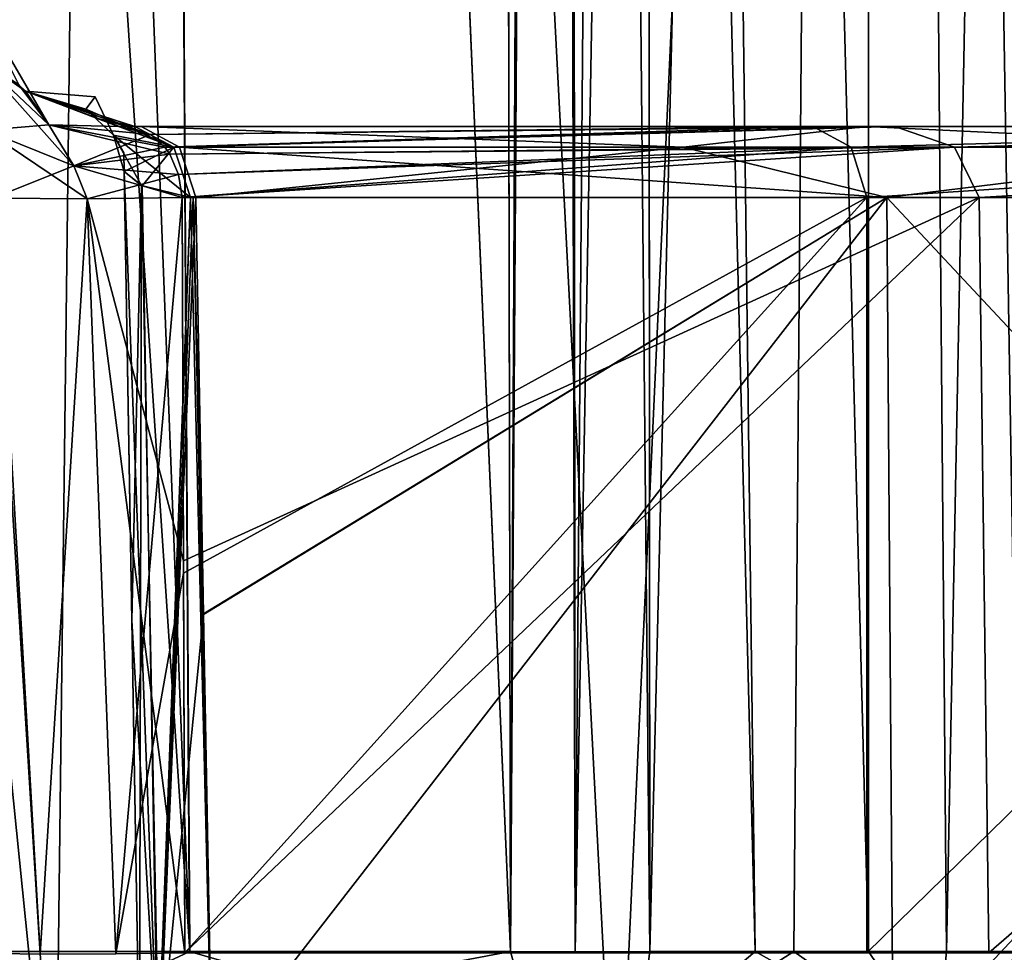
# Model space of a CAD drawing. Header units: millimetres. Extents: x -52 to 52, y -69 to 25.
# Tile 3 of 109: x -27 to -20, y -65 to -59. Entities that reach past the tile are written whole.
import ezdxf

# ---------------------------------------------------------------- set-up
doc = ezdxf.new("R2010")
doc.units = ezdxf.units.MM
doc.header["$LTSCALE"] = 65.185185
for name, color, linetype in [('164', 7, 'CONTINUOUS'), ('165', 7, 'CONTINUOUS'), ('166', 7, 'CONTINUOUS'), ('169', 7, 'CONTINUOUS'), ('170', 7, 'CONTINUOUS'), ('171', 7, 'CONTINUOUS'), ('172', 7, 'CONTINUOUS'), ('173', 7, 'CONTINUOUS'), ('174', 7, 'CONTINUOUS'), ('180', 7, 'CONTINUOUS'), ('189', 7, 'CONTINUOUS'), ('196', 7, 'CONTINUOUS'), ('201', 7, 'CONTINUOUS'), ('206', 7, 'CONTINUOUS'), ('207', 7, 'CONTINUOUS'), ('240', 7, 'CONTINUOUS'), ('241', 7, 'CONTINUOUS'), ('242', 7, 'CONTINUOUS'), ('243', 7, 'CONTINUOUS'), ('247', 7, 'CONTINUOUS'), ('248', 7, 'CONTINUOUS'), ('252', 7, 'CONTINUOUS'), ('253', 7, 'CONTINUOUS'), ('254', 7, 'CONTINUOUS'), ('308', 7, 'CONTINUOUS'), ('309', 7, 'CONTINUOUS'), ('310', 7, 'CONTINUOUS'), ('314', 7, 'CONTINUOUS'), ('327', 7, 'CONTINUOUS'), ('337', 7, 'CONTINUOUS'), ('340', 7, 'CONTINUOUS')]:
    doc.layers.add(name, color=color, linetype=linetype)

msp = doc.modelspace()

# ---------------------------------------------------------------- linework, layer by layer
at = {"layer": '164', "color": 253, "linetype": 'Continuous', "true_color": 0x999999}
for points in [[(-30.34, -6.4913, 12.9582), (-30.0778, -35.0674, 12.9369), (-26.8435, -67.0175, 18.2561), (-30.34, -6.4913, 12.9582)], [(-26.1003, -6.4913, 20.1792), (-30.34, -6.4913, 12.9582), (-26.8435, -67.0175, 18.2561), (-26.1003, -6.4913, 20.1792)], [(-30.047, -38.4262, -12.9344), (-26.1003, -6.4913, -20.1792), (-29.7845, -67.0175, -12.9128), (-30.047, -38.4262, -12.9344)], [(-29.7845, -67.0175, -12.9128), (-26.1003, -6.4913, -20.1792), (-26.8435, -67.0175, -18.2561), (-29.7845, -67.0175, -12.9128)], [(-22.9549, -67.0175, 22.9549), (-26.1003, -6.4913, 20.1792), (-26.8435, -67.0175, 18.2561), (-22.9549, -67.0175, 22.9549)], [(-26.8435, -67.0175, -18.2561), (-26.1003, -6.4913, -20.1792), (-22.9549, -67.0175, -22.9549), (-26.8435, -67.0175, -18.2561)], [(-20.1792, -6.4913, 26.1003), (-26.1003, -6.4913, 20.1792), (-22.9549, -67.0175, 22.9549), (-20.1792, -6.4913, 26.1003)], [(-26.1003, -6.4913, -20.1792), (-20.1792, -6.4913, -26.1003), (-22.9549, -67.0175, -22.9549), (-26.1003, -6.4913, -20.1792)], [(-18.2561, -67.0175, 26.8435), (-20.1792, -6.4913, 26.1003), (-22.9549, -67.0175, 22.9549), (-18.2561, -67.0175, 26.8435)], [(-22.9549, -67.0175, -22.9549), (-20.1792, -6.4913, -26.1003), (-18.2561, -67.0175, -26.8435), (-22.9549, -67.0175, -22.9549)], [(-29.7845, -67.0175, 12.9128), (-26.8435, -67.0175, 18.2561), (-30.0778, -35.0674, 12.9369), (-29.7845, -67.0175, 12.9128)]]:
    msp.add_3dface(points, dxfattribs=at)
at = {"layer": '165', "color": 253, "linetype": 'Continuous', "true_color": 0x999999}
for points in [[(-27.938, -37.0631, 11.5319), (-26.275, -5.726, 15.4838), (-27.6838, -65.2087, 11.5038), (-27.938, -37.0631, 11.5319)], [(-27.6838, -65.2087, 11.5038), (-26.275, -5.726, 15.4838), (-25.9145, -65.2087, 15.0722), (-27.6838, -65.2087, 11.5038)], [(-23.7468, -37.2743, 18.6949), (-23.6917, -65.2087, 18.3694), (-26.275, -5.726, 15.4838), (-23.7468, -37.2743, 18.6949)], [(-26.275, -5.726, 15.4838), (-23.6917, -65.2087, 18.3694), (-25.9145, -65.2087, 15.0722), (-26.275, -5.726, 15.4838)]]:
    msp.add_3dface(points, dxfattribs=at)
at = {"layer": '166', "color": 253, "linetype": 'Continuous', "true_color": 0x999999}
for points in [[(-28.2211, -5.726, -11.5627), (-25.9101, -65.2087, -15.0797), (-26.2785, -5.726, -15.4779), (-28.2211, -5.726, -11.5627)], [(-28.2211, -5.726, -11.5627), (-27.9616, -34.451, -11.5345), (-25.9101, -65.2087, -15.0797), (-28.2211, -5.726, -11.5627)], [(-25.9101, -65.2087, -15.0797), (-23.6917, -65.2087, -18.3694), (-26.2785, -5.726, -15.4779), (-25.9101, -65.2087, -15.0797)], [(-23.6917, -65.2087, -18.3694), (-23.7496, -35.682, -18.7137), (-26.2785, -5.726, -15.4779), (-23.6917, -65.2087, -18.3694)], [(-27.6838, -65.2087, -11.5038), (-25.9101, -65.2087, -15.0797), (-27.9616, -34.451, -11.5345), (-27.6838, -65.2087, -11.5038)]]:
    msp.add_3dface(points, dxfattribs=at)
at = {"layer": '169', "color": 253, "linetype": 'Continuous', "true_color": 0x999999}
for points in [[(-26.3979, -59.5, -7.9538), (-21.2287, -59.5, -10.187), (-21.5985, -59.5, -10.883), (-26.3979, -59.5, -7.9538)], [(-26.3428, -59.5, -7.4398), (-21.2287, -59.5, -10.187), (-26.3979, -59.5, -7.9538), (-26.3428, -59.5, -7.4398)], [(-21.0319, -59.5, 11.0414), (-21.2287, -59.5, 10.187), (-26.3979, -59.5, 7.9538), (-21.0319, -59.5, 11.0414)], [(-26.3979, -59.5, 7.9538), (-26.2474, -59.5, 6.9777), (-26.3429, -59.5, 7.44), (-26.3979, -59.5, 7.9538)], [(-21.2287, -59.5, 10.187), (-26.2474, -59.5, 6.9777), (-26.3979, -59.5, 7.9538), (-21.2287, -59.5, 10.187)], [(-26.2915, -59.5, 6.9258), (-26.3429, -59.5, 7.44), (-26.2696, -59.5, 6.9519), (-26.2915, -59.5, 6.9258)], [(-26.3429, -59.5, 7.44), (-26.2474, -59.5, 6.9777), (-26.2696, -59.5, 6.9519), (-26.3429, -59.5, 7.44)], [(-26.2915, -59.5, -6.9258), (-26.2696, -59.5, -6.9519), (-26.3428, -59.5, -7.4398), (-26.2915, -59.5, -6.9258)], [(-26.2696, -59.5, -6.9519), (-26.2474, -59.5, -6.9777), (-26.3428, -59.5, -7.4398), (-26.2696, -59.5, -6.9519)], [(-26.2474, -59.5, -6.9777), (-21.2287, -59.5, -10.187), (-26.3428, -59.5, -7.4398), (-26.2474, -59.5, -6.9777)], [(-15.9828, -59.5, -11.1585), (-21.5985, -59.5, -10.883), (-12.4899, -59.5, -10.5101), (-15.9828, -59.5, -11.1585)], [(-21.5985, -59.5, -10.883), (-21.2287, -59.5, -10.187), (-12.4899, -59.5, -10.5101), (-21.5985, -59.5, -10.883)], [(-15.2713, -59.5, 10.187), (-21.2287, -59.5, 10.187), (-21.0319, -59.5, 11.0414), (-15.2713, -59.5, 10.187)], [(-21.2287, -59.5, -10.187), (-15.2713, -59.5, -10.187), (-12.4899, -59.5, -10.5101), (-21.2287, -59.5, -10.187)], [(-14.8435, -59.5, 10.8649), (-15.2713, -59.5, 10.187), (-21.0319, -59.5, 11.0414), (-14.8435, -59.5, 10.8649)]]:
    msp.add_3dface(points, dxfattribs=at)
at = {"layer": '170', "color": 253, "linetype": 'Continuous', "true_color": 0x999999}
for points in [[(-25.8707, -59.9913, 6.6491), (-21.0883, -59.9913, 9.7072), (-25.8173, -62.8735, 6.6337), (-25.8707, -59.9913, 6.6491)], [(-25.8173, -62.8735, 6.6337), (-21.0883, -59.9913, 9.7072), (-25.7592, -66.0087, 6.6169), (-25.8173, -62.8735, 6.6337)], [(-25.7592, -66.0087, 6.6169), (-21.0883, -59.9913, 9.7072), (-21.0431, -66.0087, 9.6109), (-25.7592, -66.0087, 6.6169)], [(-21.0883, -59.9913, 9.7072), (-15.4117, -59.9913, 9.7072), (-21.0431, -66.0087, 9.6109), (-21.0883, -59.9913, 9.7072)], [(-21.0431, -66.0087, 9.6109), (-15.4117, -59.9913, 9.7072), (-15.4569, -66.0087, 9.6109), (-21.0431, -66.0087, 9.6109)]]:
    msp.add_3dface(points, dxfattribs=at)
at = {"layer": '171', "color": 253, "linetype": 'Continuous', "true_color": 0x999999}
for points in [[(-25.8707, -59.9913, -6.6491), (-25.8173, -62.8765, -6.6337), (-21.0883, -59.9913, -9.7072), (-25.8707, -59.9913, -6.6491)], [(-25.7592, -66.0087, -6.6169), (-21.0883, -59.9913, -9.7072), (-25.8173, -62.8765, -6.6337), (-25.7592, -66.0087, -6.6169)], [(-21.0883, -59.9913, -9.7072), (-25.7592, -66.0087, -6.6169), (-21.0431, -66.0087, -9.6109), (-21.0883, -59.9913, -9.7072)], [(-15.4569, -66.0087, -9.6109), (-21.0883, -59.9913, -9.7072), (-21.0431, -66.0087, -9.6109), (-15.4569, -66.0087, -9.6109)], [(-15.4117, -59.9913, -9.7072), (-21.0883, -59.9913, -9.7072), (-15.4569, -66.0087, -9.6109), (-15.4117, -59.9913, -9.7072)]]:
    msp.add_3dface(points, dxfattribs=at)
at = {"layer": '172', "color": 253, "linetype": 'Continuous', "true_color": 0x999999}
for points in [[(-21.2132, -65.2087, -18.1594), (-21.2132, -1.9483, -18.7115), (-22.755, -5.726, -19.2013), (-21.2132, -65.2087, -18.1594)], [(-21.9976, -65.2087, -18.2619), (-21.2132, -65.2087, -18.1594), (-22.755, -5.726, -19.2013), (-21.9976, -65.2087, -18.2619)], [(-22.7485, -35.682, -18.8763), (-21.9976, -65.2087, -18.2619), (-22.755, -5.726, -19.2013), (-22.7485, -35.682, -18.8763)], [(-22.7272, -65.2087, -18.5611), (-21.9976, -65.2087, -18.2619), (-22.7485, -35.682, -18.8763), (-22.7272, -65.2087, -18.5611)]]:
    msp.add_3dface(points, dxfattribs=at)
at = {"layer": '173', "color": 253, "linetype": 'Continuous', "true_color": 0x999999}
for points in [[(-21.2132, -1.9483, -18.7115), (-21.2132, -65.2087, -18.1594), (-20.1705, -65.2087, -18.3429), (-21.2132, -1.9483, -18.7115)], [(-19.4442, -1.9483, -19.4442), (-21.2132, -1.9483, -18.7115), (-19.2537, -65.2087, -18.871), (-19.4442, -1.9483, -19.4442)], [(-19.2537, -65.2087, -18.871), (-21.2132, -1.9483, -18.7115), (-20.1705, -65.2087, -18.3429), (-19.2537, -65.2087, -18.871)]]:
    msp.add_3dface(points, dxfattribs=at)
at = {"layer": '174', "color": 253, "linetype": 'Continuous', "true_color": 0x999999}
for points in [[(-25.9649, -59.9913, 9.0425), (-25.9554, -62.5049, 9.1082), (-20.4491, -59.9913, 11.6812), (-25.9649, -59.9913, 9.0425)], [(-25.955, -62.5916, -9.1104), (-25.9649, -59.9913, -9.0425), (-21.2246, -59.9913, -11.5082), (-25.955, -62.5916, -9.1104)], [(-25.9554, -62.5049, 9.1082), (-25.945, -65.2175, 9.1788), (-20.4491, -59.9913, 11.6812), (-25.9554, -62.5049, 9.1082)], [(-25.945, -65.2175, -9.1788), (-25.955, -62.5916, -9.1104), (-21.2246, -59.9913, -11.5082), (-25.945, -65.2175, -9.1788)], [(-21.2254, -65.2175, -11.6022), (-25.945, -65.2175, -9.1788), (-21.2246, -59.9913, -11.5082), (-21.2254, -65.2175, -11.6022)], [(-25.945, -65.2175, 9.1788), (-20.3817, -65.2175, 11.7864), (-20.4491, -59.9913, 11.6812), (-25.945, -65.2175, 9.1788)], [(-15.922, -65.2175, -11.7492), (-21.2254, -65.2175, -11.6022), (-15.8832, -59.9913, -11.6484), (-15.922, -65.2175, -11.7492)], [(-15.8832, -59.9913, -11.6484), (-21.2254, -65.2175, -11.6022), (-21.2246, -59.9913, -11.5082), (-15.8832, -59.9913, -11.6484)], [(-20.4491, -59.9913, 11.6812), (-20.3817, -65.2175, 11.7864), (-14.3513, -59.9913, 11.2288), (-20.4491, -59.9913, 11.6812)], [(-20.3817, -65.2175, 11.7864), (-14.2574, -65.2175, 11.2926), (-14.3513, -59.9913, 11.2288), (-20.3817, -65.2175, 11.7864)]]:
    msp.add_3dface(points, dxfattribs=at)
at = {"layer": '180', "color": 253, "linetype": 'Continuous', "true_color": 0x999999}
for points in [[(-22.7477, -37.2743, 18.8592), (-21.2132, -1.9483, 18.7115), (-22.7272, -65.2087, 18.5611), (-22.7477, -37.2743, 18.8592)], [(-22.7272, -65.2087, 18.5611), (-21.2132, -1.9483, 18.7115), (-21.7314, -65.2087, 18.2037), (-22.7272, -65.2087, 18.5611)], [(-21.7314, -65.2087, 18.2037), (-21.2132, -1.9483, 18.7115), (-20.6734, -65.2087, 18.2075), (-21.7314, -65.2087, 18.2037)], [(-21.2132, -1.9483, 18.7115), (-19.4442, -1.9483, 19.4442), (-20.6734, -65.2087, 18.2075), (-21.2132, -1.9483, 18.7115)], [(-20.6734, -65.2087, 18.2075), (-19.4442, -1.9483, 19.4442), (-19.6802, -65.2087, 18.5721), (-20.6734, -65.2087, 18.2075)]]:
    msp.add_3dface(points, dxfattribs=at)
at = {"layer": '189', "color": 253, "linetype": 'Continuous', "true_color": 0x999999}
for points in [[(-23.7496, -35.682, -18.7137), (-23.6917, -65.2087, -18.3694), (-23.3997, -5.7285, -19.3319), (-23.7496, -35.682, -18.7137)], [(-23.3997, -5.7285, -19.3319), (-23.6917, -65.2087, -18.3694), (-23.2453, -65.2108, -18.6454), (-23.3997, -5.7285, -19.3319)], [(-23.3014, -5.7286, -19.3505), (-23.3997, -5.7285, -19.3319), (-23.2453, -65.2108, -18.6454), (-23.3014, -5.7286, -19.3505)], [(-22.7272, -65.2087, -18.5611), (-23.3014, -5.7286, -19.3505), (-23.2453, -65.2108, -18.6454), (-22.7272, -65.2087, -18.5611)], [(-22.7272, -65.2087, -18.5611), (-22.7485, -35.682, -18.8763), (-23.3014, -5.7286, -19.3505), (-22.7272, -65.2087, -18.5611)]]:
    msp.add_3dface(points, dxfattribs=at)
at = {"layer": '196', "color": 253, "linetype": 'Continuous', "true_color": 0x999999}
for points in [[(-23.6917, -65.2087, 18.3694), (-23.7468, -37.2743, 18.6949), (-23.3997, -5.7285, 19.3319), (-23.6917, -65.2087, 18.3694)], [(-23.6917, -65.2087, 18.3694), (-23.3997, -5.7285, 19.3319), (-23.3014, -5.7286, 19.3505), (-23.6917, -65.2087, 18.3694)], [(-23.6917, -65.2087, 18.3694), (-23.3014, -5.7286, 19.3505), (-23.2453, -65.2108, 18.6454), (-23.6917, -65.2087, 18.3694)], [(-23.3014, -5.7286, 19.3505), (-22.755, -5.726, 19.2013), (-23.2453, -65.2108, 18.6454), (-23.3014, -5.7286, 19.3505)], [(-22.755, -5.726, 19.2013), (-22.7477, -37.2743, 18.8592), (-23.2453, -65.2108, 18.6454), (-22.755, -5.726, 19.2013)], [(-22.7477, -37.2743, 18.8592), (-22.7272, -65.2087, 18.5611), (-23.2453, -65.2108, 18.6454), (-22.7477, -37.2743, 18.8592)]]:
    msp.add_3dface(points, dxfattribs=at)
at = {"layer": '201', "color": 253, "linetype": 'Continuous', "true_color": 0x999999}
for points in [[(-26.3667, -59.8133, -5.3355), (-26.369, -59.6837, 0.1116), (-26.3125, -62.9183, -5.3152), (-26.3667, -59.8133, -5.3355)], [(-26.3125, -62.9183, -5.3152), (-26.369, -59.6837, 0.1116), (-26.2586, -66.0087, -5.2949), (-26.3125, -62.9183, -5.3152)], [(-26.369, -59.6837, 0.1116), (-26.2586, -66.0087, 5.2949), (-26.2586, -66.0087, -5.2949), (-26.369, -59.6837, 0.1116)], [(-26.3667, -59.8133, 5.3355), (-26.3125, -62.9183, 5.3152), (-26.369, -59.6837, 0.1116), (-26.3667, -59.8133, 5.3355)], [(-26.2586, -66.0087, 5.2949), (-26.369, -59.6837, 0.1116), (-26.3125, -62.9183, 5.3152), (-26.2586, -66.0087, 5.2949)]]:
    msp.add_3dface(points, dxfattribs=at)
at = {"layer": '206', "color": 253, "linetype": 'Continuous', "true_color": 0x999999}
for points in [[(-26.3667, -59.8133, -5.3355), (-26.3125, -62.9183, -5.3152), (-26.1337, -66.0093, -5.9903), (-26.3667, -59.8133, -5.3355)], [(-26.2409, -59.9109, -6.0284), (-26.3667, -59.8133, -5.3355), (-26.1337, -66.0093, -5.9903), (-26.2409, -59.9109, -6.0284)], [(-25.906, -59.9912, -6.6075), (-26.2409, -59.9109, -6.0284), (-26.1337, -66.0093, -5.9903), (-25.906, -59.9912, -6.6075)], [(-25.7592, -66.0087, -6.6169), (-25.906, -59.9912, -6.6075), (-26.1337, -66.0093, -5.9903), (-25.7592, -66.0087, -6.6169)], [(-25.906, -59.9912, -6.6075), (-25.7592, -66.0087, -6.6169), (-25.8885, -59.9912, -6.6284), (-25.906, -59.9912, -6.6075)], [(-25.7592, -66.0087, -6.6169), (-25.8173, -62.8765, -6.6337), (-25.8885, -59.9912, -6.6284), (-25.7592, -66.0087, -6.6169)], [(-25.8173, -62.8765, -6.6337), (-25.8707, -59.9913, -6.6491), (-25.8885, -59.9912, -6.6284), (-25.8173, -62.8765, -6.6337)], [(-26.3125, -62.9183, -5.3152), (-26.2586, -66.0087, -5.2949), (-26.1337, -66.0093, -5.9903), (-26.3125, -62.9183, -5.3152)]]:
    msp.add_3dface(points, dxfattribs=at)
at = {"layer": '207', "color": 253, "linetype": 'Continuous', "true_color": 0x999999}
for points in [[(-26.3125, -62.9183, 5.3152), (-26.3667, -59.8133, 5.3355), (-26.245, -59.9088, 6.0174), (-26.3125, -62.9183, 5.3152)], [(-26.2586, -66.0087, 5.2949), (-26.3125, -62.9183, 5.3152), (-26.245, -59.9088, 6.0174), (-26.2586, -66.0087, 5.2949)], [(-26.2586, -66.0087, 5.2949), (-26.245, -59.9088, 6.0174), (-26.1253, -66.0093, 6.0126), (-26.2586, -66.0087, 5.2949)], [(-26.245, -59.9088, 6.0174), (-25.906, -59.9912, 6.6075), (-26.1253, -66.0093, 6.0126), (-26.245, -59.9088, 6.0174)], [(-25.8885, -59.9912, 6.6284), (-25.8707, -59.9913, 6.6491), (-26.1253, -66.0093, 6.0126), (-25.8885, -59.9912, 6.6284)], [(-25.906, -59.9912, 6.6075), (-25.8885, -59.9912, 6.6284), (-26.1253, -66.0093, 6.0126), (-25.906, -59.9912, 6.6075)], [(-25.8707, -59.9913, 6.6491), (-25.8173, -62.8735, 6.6337), (-26.1253, -66.0093, 6.0126), (-25.8707, -59.9913, 6.6491)], [(-25.8173, -62.8735, 6.6337), (-25.7592, -66.0087, 6.6169), (-26.1253, -66.0093, 6.0126), (-25.8173, -62.8735, 6.6337)]]:
    msp.add_3dface(points, dxfattribs=at)
at = {"layer": '240', "color": 253, "linetype": 'Continuous', "true_color": 0x999999}
for points in [[(-27.3708, -65.2207, 9.3238), (-26.9467, -65.227, 9.0121), (-27.2745, -59.9976, 9.0528), (-27.3708, -65.2207, 9.3238)], [(-27.2745, -59.9976, 9.0528), (-26.9467, -65.227, 9.0121), (-26.6212, -60.0011, 8.8035), (-27.2745, -59.9976, 9.0528)], [(-26.9467, -65.227, 9.0121), (-26.4231, -65.2258, 8.9589), (-26.6212, -60.0011, 8.8035), (-26.9467, -65.227, 9.0121)], [(-25.9554, -62.5049, 9.1082), (-25.9649, -59.9913, 9.0425), (-26.6212, -60.0011, 8.8035), (-25.9554, -62.5049, 9.1082)], [(-26.4231, -65.2258, 8.9589), (-25.945, -65.2175, 9.1788), (-26.6212, -60.0011, 8.8035), (-26.4231, -65.2258, 8.9589)], [(-25.945, -65.2175, 9.1788), (-25.9554, -62.5049, 9.1082), (-26.6212, -60.0011, 8.8035), (-25.945, -65.2175, 9.1788)]]:
    msp.add_3dface(points, dxfattribs=at)
at = {"layer": '241', "color": 253, "linetype": 'Continuous', "true_color": 0x999999}
for points in [[(-27.3708, -65.2207, -9.3238), (-27.2745, -59.9976, -9.0528), (-26.9467, -65.227, -9.0121), (-27.3708, -65.2207, -9.3238)], [(-27.2745, -59.9976, -9.0528), (-26.6212, -60.0011, -8.8035), (-26.9467, -65.227, -9.0121), (-27.2745, -59.9976, -9.0528)], [(-26.9467, -65.227, -9.0121), (-26.6212, -60.0011, -8.8035), (-26.4231, -65.2258, -8.9589), (-26.9467, -65.227, -9.0121)], [(-26.6212, -60.0011, -8.8035), (-25.9649, -59.9913, -9.0425), (-26.4231, -65.2258, -8.9589), (-26.6212, -60.0011, -8.8035)], [(-25.9649, -59.9913, -9.0425), (-25.955, -62.5916, -9.1104), (-26.4231, -65.2258, -8.9589), (-25.9649, -59.9913, -9.0425)], [(-25.955, -62.5916, -9.1104), (-25.945, -65.2175, -9.1788), (-26.4231, -65.2258, -8.9589), (-25.955, -62.5916, -9.1104)]]:
    msp.add_3dface(points, dxfattribs=at)
at = {"layer": '242', "color": 253, "linetype": 'Continuous', "true_color": 0x999999}
for points in [[(-27.0976, -59.2102, 7.8763), (-27.0484, -59.256, 7.8818), (-27.0976, -59.2102, -7.8763), (-27.0976, -59.2102, 7.8763)], [(-27.0976, -59.2102, -7.8763), (-27.0484, -59.256, 7.8818), (-27.0485, -59.256, -7.8818), (-27.0976, -59.2102, -7.8763)], [(-26.5496, -59.4468, -6.2156), (-27.0485, -59.256, -7.8818), (-26.6311, -59.3814, -5.3532), (-26.5496, -59.4468, -6.2156)], [(-26.2915, -59.5, -6.9258), (-26.3428, -59.5, -7.4398), (-27.0485, -59.256, -7.8818), (-26.2915, -59.5, -6.9258)], [(-26.2915, -59.5, -6.9258), (-27.0485, -59.256, -7.8818), (-26.5496, -59.4468, -6.2156), (-26.2915, -59.5, -6.9258)], [(-26.6311, -59.3814, -5.3532), (-27.0485, -59.256, -7.8818), (-26.5656, -59.295, 0.1121), (-26.6311, -59.3814, -5.3532)], [(-26.3428, -59.5, -7.4398), (-26.3979, -59.5, -7.9538), (-27.0485, -59.256, -7.8818), (-26.3428, -59.5, -7.4398)], [(-27.0485, -59.256, -7.8818), (-27.0484, -59.256, 7.8818), (-26.5656, -59.295, 0.1121), (-27.0485, -59.256, -7.8818)], [(-26.6311, -59.3814, 5.3532), (-27.0484, -59.256, 7.8818), (-26.5526, -59.4454, 6.202), (-26.6311, -59.3814, 5.3532)], [(-27.0484, -59.256, 7.8818), (-26.3979, -59.5, 7.9538), (-26.5526, -59.4454, 6.202), (-27.0484, -59.256, 7.8818)], [(-26.5656, -59.295, 0.1121), (-27.0484, -59.256, 7.8818), (-26.6311, -59.3814, 5.3532), (-26.5656, -59.295, 0.1121)], [(-26.3429, -59.5, 7.44), (-26.2915, -59.5, 6.9258), (-26.5526, -59.4454, 6.202), (-26.3429, -59.5, 7.44)], [(-26.3979, -59.5, 7.9538), (-26.3429, -59.5, 7.44), (-26.5526, -59.4454, 6.202), (-26.3979, -59.5, 7.9538)]]:
    msp.add_3dface(points, dxfattribs=at)
at = {"layer": '243', "color": 253, "linetype": 'Continuous', "true_color": 0x999999}
for points in [[(-21.0319, -59.5, 11.0414), (-26.3979, -59.5, 7.9538), (-26.1836, -59.556, 8.4853), (-21.0319, -59.5, 11.0414)], [(-26.0832, -59.6435, 8.7406), (-21.0319, -59.5, 11.0414), (-26.1836, -59.556, 8.4853), (-26.0832, -59.6435, 8.7406)], [(-21.0319, -59.5, 11.0414), (-26.0832, -59.6435, 8.7406), (-20.6192, -59.6434, 11.4953), (-21.0319, -59.5, 11.0414)], [(-14.8435, -59.5, 10.8649), (-21.0319, -59.5, 11.0414), (-20.6192, -59.6434, 11.4953), (-14.8435, -59.5, 10.8649)], [(-14.8435, -59.5, 10.8649), (-20.6192, -59.6434, 11.4953), (-14.4957, -59.6434, 11.1203), (-14.8435, -59.5, 10.8649)], [(-26.0832, -59.6435, 8.7406), (-26.0489, -59.6918, 8.8289), (-20.6192, -59.6434, 11.4953), (-26.0832, -59.6435, 8.7406)], [(-26.0489, -59.6918, 8.8289), (-25.9885, -59.8337, 8.9849), (-20.6192, -59.6434, 11.4953), (-26.0489, -59.6918, 8.8289)], [(-25.9885, -59.8337, 8.9849), (-25.9649, -59.9913, 9.0425), (-20.6192, -59.6434, 11.4953), (-25.9885, -59.8337, 8.9849)], [(-25.9649, -59.9913, 9.0425), (-20.4491, -59.9913, 11.6812), (-20.6192, -59.6434, 11.4953), (-25.9649, -59.9913, 9.0425)], [(-20.6192, -59.6434, 11.4953), (-20.4491, -59.9913, 11.6812), (-14.4957, -59.6434, 11.1203), (-20.6192, -59.6434, 11.4953)], [(-20.4491, -59.9913, 11.6812), (-14.3513, -59.9913, 11.2288), (-14.4957, -59.6434, 11.1203), (-20.4491, -59.9913, 11.6812)]]:
    msp.add_3dface(points, dxfattribs=at)
at = {"layer": '247', "color": 253, "linetype": 'Continuous', "true_color": 0x999999}
for points in [[(-26.3979, -59.5, -7.9538), (-21.5985, -59.5, -10.883), (-26.1836, -59.556, -8.4852), (-26.3979, -59.5, -7.9538)], [(-26.1836, -59.556, -8.4852), (-21.5985, -59.5, -10.883), (-26.0832, -59.6435, -8.7406), (-26.1836, -59.556, -8.4852)], [(-26.0832, -59.6435, -8.7406), (-21.5985, -59.5, -10.883), (-21.3334, -59.6434, -11.3247), (-26.0832, -59.6435, -8.7406)], [(-21.5985, -59.5, -10.883), (-15.9828, -59.5, -11.1585), (-21.3334, -59.6434, -11.3247), (-21.5985, -59.5, -10.883)], [(-21.3334, -59.6434, -11.3247), (-15.9828, -59.5, -11.1585), (-15.913, -59.6434, -11.5019), (-21.3334, -59.6434, -11.3247)], [(-26.0832, -59.6435, -8.7406), (-21.3334, -59.6434, -11.3247), (-26.049, -59.6918, -8.8288), (-26.0832, -59.6435, -8.7406)], [(-26.049, -59.6918, -8.8288), (-21.3334, -59.6434, -11.3247), (-25.9885, -59.8337, -8.9849), (-26.049, -59.6918, -8.8288)], [(-21.3334, -59.6434, -11.3247), (-25.9649, -59.9913, -9.0425), (-25.9885, -59.8337, -8.9849), (-21.3334, -59.6434, -11.3247)], [(-21.2246, -59.9913, -11.5082), (-25.9649, -59.9913, -9.0425), (-21.3334, -59.6434, -11.3247), (-21.2246, -59.9913, -11.5082)], [(-21.2246, -59.9913, -11.5082), (-21.3334, -59.6434, -11.3247), (-15.913, -59.6434, -11.5019), (-21.2246, -59.9913, -11.5082)], [(-15.8832, -59.9913, -11.6484), (-21.2246, -59.9913, -11.5082), (-15.913, -59.6434, -11.5019), (-15.8832, -59.9913, -11.6484)]]:
    msp.add_3dface(points, dxfattribs=at)
at = {"layer": '248', "color": 253, "linetype": 'Continuous', "true_color": 0x999999}
for points in [[(-26.2474, -59.5, 6.9777), (-21.2287, -59.5, 10.187), (-25.9833, -59.6434, 6.7473), (-26.2474, -59.5, 6.9777)], [(-25.9833, -59.6434, 6.7473), (-21.2287, -59.5, 10.187), (-22.4975, -59.6434, 9.3429), (-25.9833, -59.6434, 6.7473)], [(-22.4975, -59.6434, 9.3429), (-21.2287, -59.5, 10.187), (-18.25, -59.6434, 10.2631), (-22.4975, -59.6434, 9.3429)], [(-21.2287, -59.5, 10.187), (-15.2713, -59.5, 10.187), (-18.25, -59.6434, 10.2631), (-21.2287, -59.5, 10.187)], [(-25.8707, -59.9913, 6.6491), (-25.9833, -59.6434, 6.7473), (-22.4975, -59.6434, 9.3429), (-25.8707, -59.9913, 6.6491)], [(-21.0883, -59.9913, 9.7072), (-25.8707, -59.9913, 6.6491), (-22.4975, -59.6434, 9.3429), (-21.0883, -59.9913, 9.7072)], [(-21.0883, -59.9913, 9.7072), (-22.4975, -59.6434, 9.3429), (-18.25, -59.6434, 10.2631), (-21.0883, -59.9913, 9.7072)], [(-15.4117, -59.9913, 9.7072), (-21.0883, -59.9913, 9.7072), (-18.25, -59.6434, 10.2631), (-15.4117, -59.9913, 9.7072)]]:
    msp.add_3dface(points, dxfattribs=at)
at = {"layer": '252', "color": 253, "linetype": 'Continuous', "true_color": 0x999999}
for points in [[(-21.2287, -59.5, -10.187), (-26.2474, -59.5, -6.9777), (-22.4975, -59.6434, -9.3429), (-21.2287, -59.5, -10.187)], [(-22.4975, -59.6434, -9.3429), (-26.2474, -59.5, -6.9777), (-25.9833, -59.6434, -6.7473), (-22.4975, -59.6434, -9.3429)], [(-18.25, -59.6434, -10.2631), (-21.2287, -59.5, -10.187), (-22.4975, -59.6434, -9.3429), (-18.25, -59.6434, -10.2631)], [(-15.2713, -59.5, -10.187), (-21.2287, -59.5, -10.187), (-18.25, -59.6434, -10.2631), (-15.2713, -59.5, -10.187)], [(-21.0883, -59.9913, -9.7072), (-22.4975, -59.6434, -9.3429), (-25.9833, -59.6434, -6.7473), (-21.0883, -59.9913, -9.7072)], [(-25.8707, -59.9913, -6.6491), (-21.0883, -59.9913, -9.7072), (-25.9833, -59.6434, -6.7473), (-25.8707, -59.9913, -6.6491)], [(-21.0883, -59.9913, -9.7072), (-18.25, -59.6434, -10.2631), (-22.4975, -59.6434, -9.3429), (-21.0883, -59.9913, -9.7072)], [(-21.0883, -59.9913, -9.7072), (-15.4117, -59.9913, -9.7072), (-18.25, -59.6434, -10.2631), (-21.0883, -59.9913, -9.7072)]]:
    msp.add_3dface(points, dxfattribs=at)
at = {"layer": '253', "color": 253, "linetype": 'Continuous', "true_color": 0x999999}
for points in [[(-27.3817, -58.6424, -7.8449), (-26.8863, -59.4901, -8.4035), (-27.3882, -59.0199, -8.5299), (-27.3817, -58.6424, -7.8449)], [(-27.3817, -58.6424, -7.8449), (-27.0976, -59.2102, -7.8763), (-26.8863, -59.4901, -8.4035), (-27.3817, -58.6424, -7.8449)], [(-26.8863, -59.4901, -8.4035), (-26.7142, -59.7733, -8.7149), (-27.3882, -59.0199, -8.5299), (-26.8863, -59.4901, -8.4035)], [(-27.3882, -59.0199, -8.5299), (-26.7142, -59.7733, -8.7149), (-27.328, -59.5254, -8.94), (-27.3882, -59.0199, -8.5299)], [(-27.0976, -59.2102, -7.8763), (-27.0485, -59.256, -7.8818), (-26.8863, -59.4901, -8.4035), (-27.0976, -59.2102, -7.8763)], [(-27.0485, -59.256, -7.8818), (-26.1836, -59.556, -8.4852), (-26.8863, -59.4901, -8.4035), (-27.0485, -59.256, -7.8818)], [(-27.0485, -59.256, -7.8818), (-26.3979, -59.5, -7.9538), (-26.1836, -59.556, -8.4852), (-27.0485, -59.256, -7.8818)], [(-26.1836, -59.556, -8.4852), (-26.0832, -59.6435, -8.7406), (-26.8863, -59.4901, -8.4035), (-26.1836, -59.556, -8.4852)], [(-26.8863, -59.4901, -8.4035), (-26.049, -59.6918, -8.8288), (-26.7142, -59.7733, -8.7149), (-26.8863, -59.4901, -8.4035)], [(-26.0832, -59.6435, -8.7406), (-26.049, -59.6918, -8.8288), (-26.8863, -59.4901, -8.4035), (-26.0832, -59.6435, -8.7406)], [(-26.6212, -60.0011, -8.8035), (-27.2745, -59.9976, -9.0528), (-27.328, -59.5254, -8.94), (-26.6212, -60.0011, -8.8035)], [(-26.7142, -59.7733, -8.7149), (-26.6212, -60.0011, -8.8035), (-27.328, -59.5254, -8.94), (-26.7142, -59.7733, -8.7149)], [(-26.049, -59.6918, -8.8288), (-25.9885, -59.8337, -8.9849), (-26.7142, -59.7733, -8.7149), (-26.049, -59.6918, -8.8288)], [(-25.9885, -59.8337, -8.9849), (-25.9649, -59.9913, -9.0425), (-26.7142, -59.7733, -8.7149), (-25.9885, -59.8337, -8.9849)], [(-25.9649, -59.9913, -9.0425), (-26.6212, -60.0011, -8.8035), (-26.7142, -59.7733, -8.7149), (-25.9649, -59.9913, -9.0425)]]:
    msp.add_3dface(points, dxfattribs=at)
at = {"layer": '254', "color": 253, "linetype": 'Continuous', "true_color": 0x999999}
for points in [[(-27.0484, -59.256, 7.8818), (-27.0976, -59.2102, 7.8763), (-27.3882, -59.0199, 8.5299), (-27.0484, -59.256, 7.8818)], [(-26.8863, -59.4901, 8.4035), (-27.0484, -59.256, 7.8818), (-27.3882, -59.0199, 8.5299), (-26.8863, -59.4901, 8.4035)], [(-27.328, -59.5254, 8.9401), (-26.8863, -59.4901, 8.4035), (-27.3882, -59.0199, 8.5299), (-27.328, -59.5254, 8.9401)], [(-26.3979, -59.5, 7.9538), (-27.0484, -59.256, 7.8818), (-26.8863, -59.4901, 8.4035), (-26.3979, -59.5, 7.9538)], [(-26.7142, -59.7733, 8.7149), (-26.8863, -59.4901, 8.4035), (-27.328, -59.5254, 8.9401), (-26.7142, -59.7733, 8.7149)], [(-26.7142, -59.7733, 8.7149), (-26.1836, -59.556, 8.4853), (-26.8863, -59.4901, 8.4035), (-26.7142, -59.7733, 8.7149)], [(-26.1836, -59.556, 8.4853), (-26.3979, -59.5, 7.9538), (-26.8863, -59.4901, 8.4035), (-26.1836, -59.556, 8.4853)], [(-27.2745, -59.9976, 9.0528), (-26.7142, -59.7733, 8.7149), (-27.328, -59.5254, 8.9401), (-27.2745, -59.9976, 9.0528)], [(-26.0832, -59.6435, 8.7406), (-26.1836, -59.556, 8.4853), (-26.7142, -59.7733, 8.7149), (-26.0832, -59.6435, 8.7406)], [(-26.0489, -59.6918, 8.8289), (-26.0832, -59.6435, 8.7406), (-26.7142, -59.7733, 8.7149), (-26.0489, -59.6918, 8.8289)], [(-25.9885, -59.8337, 8.9849), (-26.0489, -59.6918, 8.8289), (-26.7142, -59.7733, 8.7149), (-25.9885, -59.8337, 8.9849)], [(-27.2745, -59.9976, 9.0528), (-26.6212, -60.0011, 8.8035), (-26.7142, -59.7733, 8.7149), (-27.2745, -59.9976, 9.0528)], [(-26.6212, -60.0011, 8.8035), (-25.9885, -59.8337, 8.9849), (-26.7142, -59.7733, 8.7149), (-26.6212, -60.0011, 8.8035)], [(-26.6212, -60.0011, 8.8035), (-25.9649, -59.9913, 9.0425), (-25.9885, -59.8337, 8.9849), (-26.6212, -60.0011, 8.8035)]]:
    msp.add_3dface(points, dxfattribs=at)
at = {"layer": '308', "color": 253, "linetype": 'Continuous', "true_color": 0x999999}
for points in [[(-26.5496, -59.4468, -6.2156), (-26.6311, -59.3814, -5.3532), (-26.0213, -59.6433, -6.7027), (-26.5496, -59.4468, -6.2156)], [(-26.0213, -59.6433, -6.7027), (-26.6311, -59.3814, -5.3532), (-26.4401, -59.5614, -5.3458), (-26.0213, -59.6433, -6.7027)], [(-26.2915, -59.5, -6.9258), (-26.5496, -59.4468, -6.2156), (-26.0213, -59.6433, -6.7027), (-26.2915, -59.5, -6.9258)], [(-26.3667, -59.8133, -5.3355), (-26.0213, -59.6433, -6.7027), (-26.4401, -59.5614, -5.3458), (-26.3667, -59.8133, -5.3355)], [(-26.3667, -59.8133, -5.3355), (-26.2409, -59.9109, -6.0284), (-26.0213, -59.6433, -6.7027), (-26.3667, -59.8133, -5.3355)], [(-26.2409, -59.9109, -6.0284), (-25.906, -59.9912, -6.6075), (-26.0213, -59.6433, -6.7027), (-26.2409, -59.9109, -6.0284)]]:
    msp.add_3dface(points, dxfattribs=at)
at = {"layer": '309', "color": 253, "linetype": 'Continuous', "true_color": 0x999999}
for points in [[(-26.5656, -59.295, 0.1121), (-26.6311, -59.3814, 5.3532), (-26.4401, -59.5614, 5.3458), (-26.5656, -59.295, 0.1121)], [(-26.6311, -59.3814, -5.3532), (-26.5656, -59.295, 0.1121), (-26.4401, -59.5614, 5.3458), (-26.6311, -59.3814, -5.3532)], [(-26.4401, -59.5614, -5.3458), (-26.6311, -59.3814, -5.3532), (-26.4401, -59.5614, 5.3458), (-26.4401, -59.5614, -5.3458)], [(-26.369, -59.6837, 0.1116), (-26.3667, -59.8133, -5.3355), (-26.4401, -59.5614, -5.3458), (-26.369, -59.6837, 0.1116)], [(-26.3667, -59.8133, 5.3355), (-26.369, -59.6837, 0.1116), (-26.4401, -59.5614, -5.3458), (-26.3667, -59.8133, 5.3355)], [(-26.3667, -59.8133, 5.3355), (-26.4401, -59.5614, -5.3458), (-26.4401, -59.5614, 5.3458), (-26.3667, -59.8133, 5.3355)]]:
    msp.add_3dface(points, dxfattribs=at)
at = {"layer": '310', "color": 253, "linetype": 'Continuous', "true_color": 0x999999}
for points in [[(-26.6311, -59.3814, 5.3532), (-26.5526, -59.4454, 6.202), (-26.0213, -59.6433, 6.7027), (-26.6311, -59.3814, 5.3532)], [(-26.4401, -59.5614, 5.3458), (-26.6311, -59.3814, 5.3532), (-26.0213, -59.6433, 6.7027), (-26.4401, -59.5614, 5.3458)], [(-26.5526, -59.4454, 6.202), (-26.2915, -59.5, 6.9258), (-26.0213, -59.6433, 6.7027), (-26.5526, -59.4454, 6.202)], [(-26.245, -59.9088, 6.0174), (-26.3667, -59.8133, 5.3355), (-26.4401, -59.5614, 5.3458), (-26.245, -59.9088, 6.0174)], [(-25.906, -59.9912, 6.6075), (-26.4401, -59.5614, 5.3458), (-26.0213, -59.6433, 6.7027), (-25.906, -59.9912, 6.6075)], [(-25.906, -59.9912, 6.6075), (-26.245, -59.9088, 6.0174), (-26.4401, -59.5614, 5.3458), (-25.906, -59.9912, 6.6075)]]:
    msp.add_3dface(points, dxfattribs=at)
at = {"layer": '314', "color": 253, "linetype": 'Continuous', "true_color": 0x999999}
for points in [[(-27.6838, -65.2087, 11.5038), (-25.9145, -65.2087, 15.0722), (-23.5001, -65.9062, 18.1398), (-27.6838, -65.2087, 11.5038)], [(-27.4105, -65.9102, 11.3903), (-27.6838, -65.2087, 11.5038), (-23.5001, -65.9062, 18.1398), (-27.4105, -65.9102, 11.3903)], [(-25.9145, -65.2087, 15.0722), (-23.6917, -65.2087, 18.3694), (-23.5001, -65.9062, 18.1398), (-25.9145, -65.2087, 15.0722)]]:
    msp.add_3dface(points, dxfattribs=at)
at = {"layer": '327', "color": 253, "linetype": 'Continuous', "true_color": 0x999999}
for points in [[(-25.9101, -65.2087, -15.0797), (-27.6838, -65.2087, -11.5038), (-27.4105, -65.9102, -11.3903), (-25.9101, -65.2087, -15.0797)], [(-23.6917, -65.2087, -18.3694), (-25.9101, -65.2087, -15.0797), (-27.4105, -65.9102, -11.3903), (-23.6917, -65.2087, -18.3694)], [(-23.6917, -65.2087, -18.3694), (-27.4105, -65.9102, -11.3903), (-23.5002, -65.9062, -18.1399), (-23.6917, -65.2087, -18.3694)]]:
    msp.add_3dface(points, dxfattribs=at)
at = {"layer": '337', "color": 253, "linetype": 'Continuous', "true_color": 0x999999}
for points in [[(-21.7314, -65.2087, 18.2037), (-20.7403, -65.9102, 17.897), (-22.8254, -65.9102, 18.2769), (-21.7314, -65.2087, 18.2037)], [(-22.7272, -65.2087, 18.5611), (-21.7314, -65.2087, 18.2037), (-22.8254, -65.9102, 18.2769), (-22.7272, -65.2087, 18.5611)], [(-21.7314, -65.2087, 18.2037), (-20.6734, -65.2087, 18.2075), (-20.7403, -65.9102, 17.897), (-21.7314, -65.2087, 18.2037)], [(-20.6734, -65.2087, 18.2075), (-19.6802, -65.2087, 18.5721), (-20.7403, -65.9102, 17.897), (-20.6734, -65.2087, 18.2075)], [(-19.6802, -65.2087, 18.5721), (-18.8446, -65.9102, 18.8446), (-20.7403, -65.9102, 17.897), (-19.6802, -65.2087, 18.5721)]]:
    msp.add_3dface(points, dxfattribs=at)
at = {"layer": '340', "color": 253, "linetype": 'Continuous', "true_color": 0x999999}
for points in [[(-21.9976, -65.2087, -18.2619), (-22.7272, -65.2087, -18.5611), (-22.8254, -65.9102, -18.2769), (-21.9976, -65.2087, -18.2619)], [(-21.9976, -65.2087, -18.2619), (-22.8254, -65.9102, -18.2769), (-20.7403, -65.9102, -17.897), (-21.9976, -65.2087, -18.2619)], [(-21.2132, -65.2087, -18.1594), (-21.9976, -65.2087, -18.2619), (-20.7403, -65.9102, -17.897), (-21.2132, -65.2087, -18.1594)], [(-20.1705, -65.2087, -18.3429), (-21.2132, -65.2087, -18.1594), (-20.7403, -65.9102, -17.897), (-20.1705, -65.2087, -18.3429)], [(-20.1705, -65.2087, -18.3429), (-20.7403, -65.9102, -17.897), (-18.8446, -65.9102, -18.8446), (-20.1705, -65.2087, -18.3429)]]:
    msp.add_3dface(points, dxfattribs=at)

doc.saveas('drawing.dxf')
